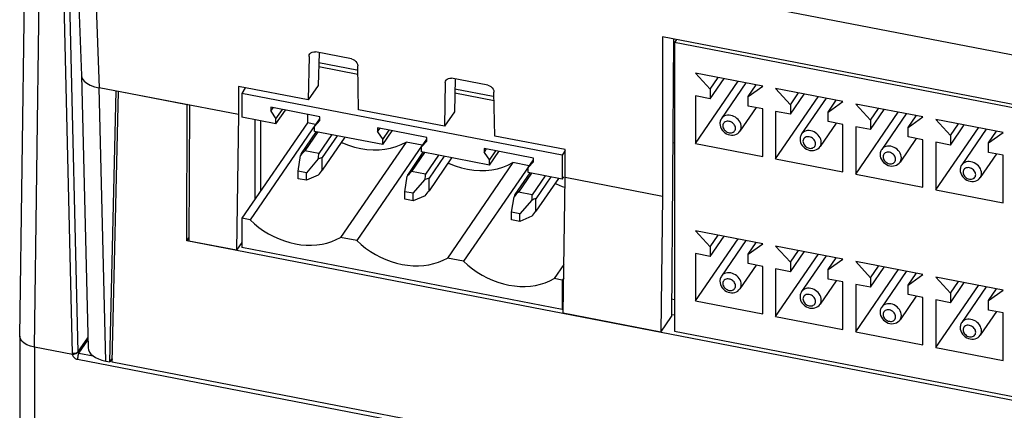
# Model space of a CAD drawing. Header units: millimetres. Extents: x -728 to -141, y -62 to 525.
# Tile 125 of 186: x -273 to -229, y 443 to 460. Entities that reach past the tile are written whole.
import ezdxf

# ---------------------------------------------------------------- set-up
doc = ezdxf.new("R2010")
doc.units = ezdxf.units.MM
doc.header["$LTSCALE"] = 23.1
doc.layers.add('R912005502_AM_0', color=7, linetype='CONTINUOUS')

msp = doc.modelspace()

# ---------------------------------------------------------------- linework, layer by layer
at = {"layer": 'R912005502_AM_0', "color": 7}
for p, q in [((-187.828, 450.603), (-269.311, 466.318)), ((-270.518, 462.67), (-270.322, 457.573)), ((-269.728, 462.097), (-269.534, 457.033)), ((-273.088, 445.94), (-272.872, 461.538)), ((-272.43, 445.448), (-272.214, 461.056)), ((-270.858, 460.907), (-270.483, 445.227)), ((-271.115, 460.844), (-270.739, 445.164)), ((-244.347, 459.299), (-244.347, 452.175)), ((-206.205, 451.942), (-244.347, 459.299)), ((-243.864, 459.205), (-243.951, 446.816)), ((-243.728, 459.179), (-243.813, 459.054)), ((-243.813, 459.054), (-243.813, 446.164)), ((-206.705, 451.897), (-243.813, 459.054)), ((-260.153, 458.433), (-260.191, 456.486)), ((-259.945, 458.634), (-259.871, 458.629)), ((-258.255, 458.317), (-259.871, 458.629)), ((-259.705, 458.597), (-259.743, 457.137)), ((-257.966, 457.621), (-259.722, 457.96)), ((-258.012, 457.811), (-259.717, 458.14)), ((-257.935, 456.051), (-257.973, 458.013)), ((-270.322, 457.577), (-270.031, 445.418)), ((-253.856, 457.459), (-253.782, 457.455)), ((-252.166, 457.143), (-253.782, 457.455)), ((-253.616, 457.423), (-253.654, 455.962)), ((-242.874, 457.686), (-242.216, 456.965)), ((-239.867, 457.106), (-242.874, 457.686)), ((-242.216, 456.965), (-241.856, 457.489)), ((-242.216, 456.541), (-241.599, 457.44)), ((-263.31, 455.832), (-269.534, 457.033)), ((-269.24, 444.828), (-269.532, 457.032)), ((-263.31, 457.087), (-263.31, 455.832)), ((-260.191, 456.486), (-263.31, 457.087)), ((-263.008, 457.029), (-263.152, 456.78)), ((-259.743, 457.137), (-260.191, 456.486)), ((-254.064, 457.259), (-254.101, 455.311)), ((-251.923, 456.636), (-253.628, 456.965)), ((-242.874, 454.548), (-240.971, 457.319)), ((-242.216, 456.965), (-242.216, 456.541)), ((-240.62, 457.251), (-241.714, 455.658)), ((-240.524, 456.639), (-240.164, 457.163)), ((-240.524, 456.639), (-239.867, 457.106)), ((-239.293, 456.995), (-238.636, 456.275)), ((-236.286, 456.415), (-239.293, 456.995)), ((-269.06, 444.793), (-268.778, 456.887)), ((-268.956, 444.773), (-268.674, 456.867)), ((-265.594, 456.273), (-268.674, 456.867)), ((-263.152, 456.78), (-263.152, 455.711)), ((-248.831, 454.018), (-263.152, 456.78)), ((-251.876, 456.447), (-253.633, 456.786)), ((-251.846, 454.876), (-251.884, 456.839)), ((-242.874, 456.668), (-242.874, 454.548)), ((-242.216, 456.541), (-242.874, 456.668)), ((-240.524, 456.215), (-240.524, 456.639)), ((-239.293, 453.857), (-237.39, 456.628)), ((-238.636, 456.275), (-238.276, 456.799)), ((-238.636, 455.851), (-238.018, 456.749)), ((-237.04, 456.56), (-238.134, 454.968)), ((-236.944, 455.948), (-236.584, 456.473)), ((-265.62, 450.19), (-265.594, 456.273)), ((-265.594, 456.273), (-265.572, 456.304)), ((-265.5, 456.255), (-265.526, 450.185)), ((-261.865, 456.158), (-261.865, 455.989)), ((-259.666, 455.734), (-261.865, 456.158)), ((-261.865, 455.989), (-261.762, 456.139)), ((-261.63, 455.641), (-261.343, 456.058)), ((-261.63, 455.418), (-261.208, 456.032)), ((-254.101, 455.311), (-257.935, 456.051)), ((-240.166, 456.146), (-240.89, 455.092)), ((-239.867, 456.088), (-240.524, 456.215)), ((-239.867, 453.968), (-239.867, 456.088)), ((-238.636, 456.275), (-238.636, 455.851)), ((-236.944, 455.948), (-236.286, 456.415)), ((-235.713, 456.305), (-235.055, 455.584)), ((-232.706, 455.725), (-235.713, 456.305)), ((-235.055, 455.584), (-234.695, 456.108)), ((-235.055, 455.16), (-234.438, 456.059)), ((-263.31, 455.832), (-263.394, 449.774)), ((-261.63, 455.418), (-263.152, 455.711)), ((-262.575, 455.6), (-262.575, 452.04)), ((-261.865, 455.989), (-261.63, 455.641)), ((-261.63, 455.418), (-261.63, 455.641)), ((-260.228, 455.843), (-260.228, 455.457)), ((-259.901, 455.307), (-259.666, 455.649)), ((-259.666, 455.565), (-259.666, 455.734)), ((-253.654, 455.962), (-254.101, 455.311)), ((-239.293, 455.977), (-239.293, 453.857)), ((-238.636, 455.851), (-239.293, 455.977)), ((-236.944, 455.524), (-236.944, 455.948)), ((-235.713, 453.167), (-233.81, 455.938)), ((-235.055, 455.584), (-235.055, 455.16)), ((-233.459, 455.87), (-234.553, 454.277)), ((-233.364, 455.258), (-233.004, 455.782)), ((-233.364, 455.258), (-232.706, 455.725)), ((-232.133, 455.614), (-231.475, 454.894)), ((-229.126, 455.034), (-232.133, 455.614)), ((-260.228, 455.457), (-263.152, 451.2)), ((-259.865, 455.387), (-262.79, 451.13)), ((-262.304, 452.435), (-262.304, 455.548)), ((-259.865, 455.387), (-260.228, 455.457)), ((-259.901, 455.307), (-259.666, 455.565)), ((-259.901, 455.084), (-259.901, 455.307)), ((-259.865, 455.387), (-259.853, 455.376)), ((-257.091, 455.238), (-257.091, 455.068)), ((-254.892, 454.814), (-257.091, 455.238)), ((-257.091, 455.068), (-256.988, 455.218)), ((-236.586, 455.455), (-237.309, 454.402)), ((-236.286, 455.397), (-236.944, 455.524)), ((-236.286, 453.277), (-236.286, 455.397)), ((-235.713, 455.287), (-235.713, 453.167)), ((-235.055, 455.16), (-235.713, 455.287)), ((-233.364, 454.834), (-233.364, 455.258)), ((-232.133, 452.476), (-230.23, 455.247)), ((-231.475, 454.894), (-231.115, 455.418)), ((-231.475, 454.47), (-230.858, 455.368)), ((-229.879, 455.179), (-230.973, 453.587)), ((-259.832, 455.071), (-260.5, 454.098)), ((-259.76, 455.057), (-260.342, 454.211)), ((-256.856, 454.497), (-259.901, 455.084)), ((-259.137, 454.937), (-259.718, 454.09)), ((-258.892, 454.89), (-259.56, 453.917)), ((-258.551, 454.824), (-259.56, 453.355)), ((-257.091, 455.068), (-256.856, 454.72)), ((-256.856, 454.72), (-256.57, 455.137)), ((-256.856, 454.497), (-256.435, 455.111)), ((-256.856, 454.497), (-256.856, 454.72)), ((-255.127, 454.386), (-254.892, 454.729)), ((-254.892, 454.644), (-254.892, 454.814)), ((-248.707, 454.271), (-251.846, 454.876)), ((-233.005, 454.765), (-233.729, 453.711)), ((-232.706, 454.707), (-233.364, 454.834)), ((-232.706, 452.587), (-232.706, 454.707)), ((-231.475, 454.894), (-231.475, 454.47)), ((-229.784, 454.567), (-229.424, 455.092)), ((-229.784, 454.567), (-229.126, 455.034)), ((-255.817, 454.606), (-258.741, 450.349)), ((-255.092, 454.466), (-258.016, 450.209)), ((-255.092, 454.466), (-255.817, 454.606)), ((-255.127, 454.386), (-254.892, 454.644)), ((-255.127, 454.163), (-255.127, 454.386)), ((-255.092, 454.466), (-255.08, 454.456)), ((-252.318, 454.317), (-252.318, 454.147)), ((-250.119, 453.893), (-252.318, 454.317)), ((-252.318, 454.147), (-252.215, 454.297)), ((-248.707, 453.016), (-248.707, 454.271)), ((-243.897, 454.582), (-243.813, 454.566)), ((-242.874, 454.548), (-239.867, 453.968)), ((-232.133, 454.596), (-232.133, 452.476)), ((-231.475, 454.47), (-232.133, 454.596)), ((-229.784, 454.143), (-229.784, 454.567)), ((-260.646, 453.31), (-260.537, 454.006)), ((-259.718, 454.09), (-260.342, 454.211)), ((-259.739, 453.852), (-260.27, 453.237)), ((-259.56, 453.355), (-259.56, 453.917)), ((-255.058, 454.15), (-255.726, 453.178)), ((-254.987, 454.136), (-255.568, 453.29)), ((-252.083, 453.576), (-255.127, 454.163)), ((-254.363, 454.016), (-254.945, 453.17)), ((-254.119, 453.969), (-254.787, 452.996)), ((-253.777, 453.903), (-254.787, 452.434)), ((-252.318, 454.147), (-252.083, 453.799)), ((-252.083, 453.799), (-251.796, 454.216)), ((-252.083, 453.576), (-251.661, 454.19)), ((-250.119, 453.723), (-250.119, 453.893)), ((-248.707, 454.232), (-248.831, 454.018)), ((-248.831, 454.018), (-248.831, 452.949)), ((-239.293, 453.857), (-236.286, 453.277)), ((-229.425, 454.074), (-230.149, 453.02)), ((-229.126, 454.016), (-229.784, 454.143)), ((-229.126, 451.896), (-229.126, 454.016)), ((-251.043, 453.686), (-253.968, 449.428)), ((-250.318, 453.546), (-253.242, 449.288)), ((-252.083, 453.576), (-252.083, 453.799)), ((-250.318, 453.546), (-251.043, 453.686)), ((-250.354, 453.466), (-250.119, 453.808)), ((-250.354, 453.466), (-250.119, 453.723)), ((-250.354, 453.243), (-250.354, 453.466)), ((-250.318, 453.546), (-250.306, 453.535)), ((-260.646, 452.971), (-260.646, 453.31)), ((-260.27, 453.237), (-260.646, 453.31)), ((-260.27, 452.898), (-260.646, 452.971)), ((-260.27, 452.898), (-260.27, 453.237)), ((-259.739, 453.133), (-260.27, 452.898)), ((-255.872, 452.389), (-255.763, 453.085)), ((-254.945, 453.17), (-255.568, 453.29)), ((-254.787, 452.434), (-254.787, 452.996)), ((-250.285, 453.23), (-250.953, 452.257)), ((-250.213, 453.216), (-250.794, 452.369)), ((-248.831, 452.949), (-250.354, 453.243)), ((-249.59, 453.095), (-250.171, 452.249)), ((-249.345, 453.048), (-250.013, 452.076)), ((-249.004, 452.982), (-250.013, 451.513)), ((-248.831, 452.949), (-248.761, 453.052)), ((-248.791, 446.958), (-248.707, 453.016)), ((-244.347, 452.175), (-248.707, 453.016)), ((-235.713, 453.167), (-232.706, 452.587)), ((-255.496, 452.317), (-254.966, 452.932)), ((-255.872, 452.05), (-255.872, 452.389)), ((-255.496, 452.317), (-255.872, 452.389)), ((-255.496, 451.977), (-255.496, 452.317)), ((-254.966, 452.212), (-255.496, 451.977)), ((-251.098, 451.469), (-250.989, 452.165)), ((-250.171, 452.249), (-250.794, 452.369)), ((-250.013, 451.513), (-250.013, 452.076)), ((-244.347, 452.175), (-244.431, 446.117)), ((-232.133, 452.476), (-229.126, 451.896)), ((-255.496, 451.977), (-255.872, 452.05)), ((-250.192, 452.011), (-250.722, 451.396)), ((-263.152, 451.2), (-263.152, 449.894)), ((-262.79, 451.13), (-263.152, 451.2)), ((-251.098, 451.129), (-251.098, 451.469)), ((-250.722, 451.396), (-251.098, 451.469)), ((-250.722, 451.057), (-250.722, 451.396)), ((-250.192, 451.291), (-250.722, 451.057)), ((-250.722, 451.057), (-251.098, 451.129)), ((-265.62, 450.19), (-265.525, 450.328)), ((-258.016, 450.209), (-258.741, 450.349)), ((-242.874, 450.647), (-242.216, 449.926)), ((-239.867, 450.067), (-242.874, 450.647)), ((-242.216, 449.926), (-241.856, 450.45)), ((-242.216, 449.502), (-241.599, 450.401)), ((-191.687, 435.931), (-265.62, 450.19)), ((-263.394, 449.774), (-265.526, 450.185)), ((-263.152, 450.126), (-263.394, 449.774)), ((-248.831, 447.132), (-263.152, 449.894)), ((-242.874, 447.509), (-240.971, 450.28)), ((-242.216, 449.926), (-242.216, 449.502)), ((-240.62, 450.212), (-241.714, 448.619)), ((-240.524, 449.6), (-240.164, 450.124)), ((-240.524, 449.6), (-239.867, 450.067)), ((-239.293, 449.956), (-238.636, 449.236)), ((-236.286, 449.376), (-239.293, 449.956)), ((-253.242, 449.288), (-253.968, 449.428)), ((-242.874, 449.629), (-242.874, 447.509)), ((-242.216, 449.502), (-242.874, 449.629)), ((-240.524, 449.176), (-240.524, 449.6)), ((-239.293, 446.818), (-237.39, 449.589)), ((-238.636, 449.236), (-238.276, 449.76)), ((-238.636, 448.812), (-238.018, 449.71)), ((-237.04, 449.522), (-238.134, 447.929)), ((-236.944, 448.91), (-236.584, 449.434)), ((-248.761, 449.138), (-249.194, 448.507)), ((-240.166, 449.107), (-240.89, 448.053)), ((-239.867, 449.049), (-240.524, 449.176)), ((-239.867, 446.929), (-239.867, 449.049)), ((-238.636, 449.236), (-238.636, 448.812)), ((-236.944, 448.91), (-236.286, 449.376)), ((-235.713, 449.266), (-235.055, 448.545)), ((-232.706, 448.686), (-235.713, 449.266)), ((-235.055, 448.545), (-234.695, 449.069)), ((-235.055, 448.121), (-234.438, 449.02)), ((-239.293, 448.939), (-239.293, 446.818)), ((-238.636, 448.812), (-239.293, 448.939)), ((-236.944, 448.486), (-236.944, 448.91)), ((-235.713, 446.128), (-233.81, 448.899)), ((-235.055, 448.545), (-235.055, 448.121)), ((-233.459, 448.831), (-234.553, 447.238)), ((-233.364, 448.219), (-233.004, 448.743)), ((-233.364, 448.219), (-232.706, 448.686)), ((-232.133, 448.575), (-231.475, 447.855)), ((-229.126, 447.995), (-232.133, 448.575)), ((-248.831, 448.438), (-249.194, 448.507)), ((-248.769, 448.528), (-248.831, 448.438)), ((-248.831, 448.438), (-248.831, 447.132)), ((-236.586, 448.416), (-237.309, 447.363)), ((-236.286, 448.359), (-236.944, 448.486)), ((-236.286, 446.239), (-236.286, 448.359)), ((-235.713, 448.248), (-235.713, 446.128)), ((-235.055, 448.121), (-235.713, 448.248)), ((-233.364, 447.795), (-233.364, 448.219)), ((-232.133, 445.437), (-230.23, 448.208)), ((-231.475, 447.855), (-231.115, 448.379)), ((-231.475, 447.431), (-230.858, 448.329)), ((-229.879, 448.141), (-230.973, 446.548)), ((-233.005, 447.726), (-233.729, 446.672)), ((-232.706, 447.668), (-233.364, 447.795)), ((-232.706, 445.548), (-232.706, 447.668)), ((-231.475, 447.855), (-231.475, 447.431)), ((-229.784, 447.529), (-229.424, 448.053)), ((-229.784, 447.529), (-229.126, 447.995)), ((-243.945, 447.599), (-243.813, 447.574)), ((-242.874, 447.509), (-239.867, 446.929)), ((-232.133, 447.558), (-232.133, 445.437)), ((-231.475, 447.431), (-232.133, 447.558)), ((-229.784, 447.104), (-229.784, 447.529)), ((-244.431, 446.117), (-248.791, 446.958)), ((-244.431, 446.117), (-243.951, 446.816)), ((-243.933, 446.907), (-243.813, 446.884)), ((-239.293, 446.818), (-236.286, 446.239)), ((-229.425, 447.035), (-230.149, 445.982)), ((-229.126, 446.978), (-229.784, 447.104)), ((-229.126, 444.857), (-229.126, 446.978)), ((-273.088, 445.936), (-273.088, 445.94)), ((-273.088, 445.936), (-273.088, 440.428)), ((-243.813, 446.164), (-206.705, 439.007)), ((-235.713, 446.128), (-232.706, 445.548)), ((-270.483, 445.227), (-270.042, 445.869)), ((-270.437, 445.176), (-270.039, 445.755)), ((-272.43, 445.448), (-272.43, 439.93)), ((-270.734, 445.121), (-272.43, 445.448)), ((-270.437, 445.176), (-269.802, 445.054)), ((-232.133, 445.437), (-229.126, 444.857)), ((-270.505, 444.907), (-186.963, 428.794)), ((-269.24, 444.828), (-269.06, 444.793)), ((-268.952, 444.95), (-269.06, 444.793)), ((-268.989, 444.897), (-268.934, 444.886)), ((-188.518, 429.259), (-268.956, 444.773))]:
    msp.add_line(p, q, dxfattribs=at)
for points in [[(-260.153, 458.433), (-260.141, 458.498), (-260.118, 458.544)], [(-260.118, 458.544), (-260.113, 458.551), (-260.068, 458.594), (-260.01, 458.623), (-259.945, 458.634)], [(-258.255, 458.317), (-258.181, 458.294), (-258.115, 458.257), (-258.058, 458.206), (-258.012, 458.146), (-257.985, 458.082), (-257.973, 458.013)], [(-270.322, 457.573), (-270.321, 457.558), (-270.288, 457.441), (-270.21, 457.331), (-270.09, 457.231), (-269.933, 457.146), (-269.746, 457.079), (-269.534, 457.033)], [(-254.064, 457.259), (-254.052, 457.324), (-254.029, 457.37)], [(-254.029, 457.37), (-254.024, 457.377), (-253.979, 457.419), (-253.921, 457.448), (-253.856, 457.459)], [(-252.166, 457.143), (-252.091, 457.119), (-252.026, 457.083), (-251.968, 457.032), (-251.923, 456.971), (-251.896, 456.908), (-251.884, 456.839)], [(-241.714, 455.658), (-241.735, 455.625), (-241.752, 455.589), (-241.766, 455.551), (-241.776, 455.512), (-241.782, 455.471), (-241.784, 455.429)], [(-240.832, 455.284), (-240.838, 455.352), (-240.855, 455.42), (-240.883, 455.487), (-240.922, 455.551), (-240.97, 455.611), (-241.026, 455.665), (-241.088, 455.712), (-241.157, 455.75), (-241.228, 455.78), (-241.302, 455.799), (-241.375, 455.808), (-241.447, 455.806), (-241.515, 455.794), (-241.578, 455.771), (-241.634, 455.739), (-241.682, 455.698), (-241.714, 455.658)], [(-241.784, 455.429), (-241.777, 455.355), (-241.758, 455.281), (-241.726, 455.208), (-241.682, 455.139), (-241.627, 455.077), (-241.564, 455.023), (-241.494, 454.979), (-241.419, 454.946), (-241.342, 454.925), (-241.264, 454.915), (-241.187, 454.918), (-241.115, 454.933), (-241.047, 454.958), (-240.986, 454.994), (-240.933, 455.039), (-240.89, 455.092)], [(-241.088, 455.221), (-241.092, 455.266), (-241.105, 455.31), (-241.126, 455.355), (-241.154, 455.397), (-241.189, 455.435), (-241.229, 455.468), (-241.273, 455.496), (-241.321, 455.517), (-241.37, 455.53), (-241.419, 455.536), (-241.467, 455.533), (-241.512, 455.523), (-241.552, 455.505), (-241.587, 455.48), (-241.615, 455.449), (-241.636, 455.413), (-241.648, 455.373), (-241.652, 455.33)], [(-241.652, 455.33), (-241.648, 455.285), (-241.636, 455.241), (-241.615, 455.196), (-241.587, 455.154), (-241.552, 455.116), (-241.512, 455.083), (-241.467, 455.055), (-241.419, 455.034), (-241.37, 455.021), (-241.321, 455.016), (-241.273, 455.018), (-241.229, 455.028), (-241.189, 455.046), (-241.154, 455.071), (-241.126, 455.102), (-241.105, 455.138), (-241.092, 455.178), (-241.088, 455.221)], [(-240.89, 455.092), (-240.883, 455.102), (-240.855, 455.158), (-240.838, 455.219), (-240.832, 455.284)], [(-238.134, 454.968), (-238.154, 454.934), (-238.172, 454.898), (-238.185, 454.861), (-238.195, 454.821), (-238.201, 454.781), (-238.203, 454.739)], [(-238.203, 454.739), (-238.197, 454.665), (-238.178, 454.591), (-238.146, 454.517), (-238.102, 454.448), (-238.047, 454.386), (-237.984, 454.332), (-237.914, 454.289), (-237.839, 454.256), (-237.761, 454.234), (-237.683, 454.225), (-237.607, 454.228), (-237.534, 454.242), (-237.467, 454.268), (-237.406, 454.303), (-237.353, 454.349), (-237.309, 454.402)], [(-237.252, 454.594), (-237.257, 454.661), (-237.275, 454.729), (-237.303, 454.796), (-237.341, 454.861), (-237.389, 454.92), (-237.445, 454.974), (-237.508, 455.021), (-237.576, 455.06), (-237.648, 455.089), (-237.722, 455.109), (-237.795, 455.118), (-237.867, 455.116), (-237.935, 455.104), (-237.998, 455.081), (-238.054, 455.049), (-238.102, 455.007), (-238.134, 454.968)], [(-237.508, 454.531), (-237.512, 454.576), (-237.525, 454.62), (-237.545, 454.664), (-237.573, 454.706), (-237.608, 454.744), (-237.649, 454.778), (-237.693, 454.805), (-237.741, 454.826), (-237.79, 454.839), (-237.839, 454.845), (-237.887, 454.843), (-237.931, 454.832), (-237.972, 454.814), (-238.006, 454.79), (-238.034, 454.758), (-238.055, 454.722), (-238.068, 454.683), (-238.072, 454.639)], [(-258.706, 454.598), (-258.658, 454.575), (-258.39, 454.468), (-258.117, 454.383), (-257.841, 454.318), (-257.566, 454.276), (-257.293, 454.257), (-257.024, 454.26), (-256.762, 454.285), (-256.508, 454.333), (-256.264, 454.403), (-256.035, 454.494), (-255.817, 454.606)], [(-238.072, 454.639), (-238.068, 454.594), (-238.055, 454.55), (-238.034, 454.506), (-238.006, 454.464), (-237.972, 454.426), (-237.931, 454.392), (-237.887, 454.365), (-237.839, 454.344), (-237.79, 454.331), (-237.741, 454.325), (-237.693, 454.327), (-237.649, 454.338), (-237.608, 454.356), (-237.573, 454.38), (-237.545, 454.412), (-237.525, 454.448), (-237.512, 454.487), (-237.508, 454.531)], [(-237.309, 454.402), (-237.303, 454.411), (-237.275, 454.467), (-237.257, 454.529), (-237.252, 454.594)], [(-234.553, 454.277), (-234.574, 454.244), (-234.591, 454.208), (-234.605, 454.17), (-234.615, 454.131), (-234.621, 454.09), (-234.623, 454.048)], [(-233.671, 453.903), (-233.677, 453.971), (-233.694, 454.039), (-233.723, 454.106), (-233.761, 454.17), (-233.809, 454.23), (-233.865, 454.284), (-233.928, 454.331), (-233.996, 454.369), (-234.068, 454.399), (-234.141, 454.418), (-234.215, 454.427), (-234.286, 454.425), (-234.355, 454.413), (-234.417, 454.39), (-234.474, 454.358), (-234.521, 454.317), (-234.553, 454.277)], [(-234.623, 454.048), (-234.617, 453.974), (-234.598, 453.9), (-234.566, 453.827), (-234.521, 453.758), (-234.467, 453.695), (-234.403, 453.642), (-234.333, 453.598), (-234.259, 453.565), (-234.181, 453.544), (-234.103, 453.534), (-234.027, 453.537), (-233.954, 453.552), (-233.887, 453.577), (-233.826, 453.613), (-233.773, 453.658), (-233.729, 453.711)], [(-233.928, 453.84), (-233.932, 453.885), (-233.944, 453.929), (-233.965, 453.974), (-233.993, 454.016), (-234.028, 454.054), (-234.068, 454.087), (-234.113, 454.115), (-234.161, 454.136), (-234.21, 454.149), (-234.259, 454.154), (-234.306, 454.152), (-234.351, 454.142), (-234.391, 454.124), (-234.426, 454.099), (-234.454, 454.068), (-234.475, 454.032), (-234.487, 453.992), (-234.492, 453.949)], [(-234.492, 453.949), (-234.487, 453.904), (-234.475, 453.86), (-234.454, 453.815), (-234.426, 453.773), (-234.391, 453.735), (-234.351, 453.702), (-234.306, 453.674), (-234.259, 453.653), (-234.21, 453.64), (-234.161, 453.634), (-234.113, 453.637), (-234.068, 453.647), (-234.028, 453.665), (-233.993, 453.69), (-233.965, 453.721), (-233.944, 453.757), (-233.932, 453.797), (-233.928, 453.84)], [(-233.729, 453.711), (-233.723, 453.721), (-233.694, 453.777), (-233.677, 453.838), (-233.671, 453.903)], [(-253.933, 453.677), (-253.885, 453.654), (-253.616, 453.548), (-253.343, 453.462), (-253.068, 453.398), (-252.792, 453.356), (-252.519, 453.336), (-252.25, 453.339), (-251.988, 453.365), (-251.734, 453.412), (-251.491, 453.482), (-251.261, 453.573), (-251.043, 453.686)], [(-230.973, 453.587), (-230.994, 453.553), (-231.011, 453.517), (-231.025, 453.479), (-231.035, 453.44), (-231.041, 453.4), (-231.043, 453.358)], [(-230.091, 453.213), (-230.097, 453.28), (-230.114, 453.348), (-230.142, 453.415), (-230.181, 453.479), (-230.229, 453.539), (-230.285, 453.593), (-230.348, 453.64), (-230.416, 453.679), (-230.488, 453.708), (-230.561, 453.728), (-230.635, 453.737), (-230.706, 453.735), (-230.774, 453.723), (-230.837, 453.7), (-230.893, 453.667), (-230.941, 453.626), (-230.973, 453.587)], [(-230.348, 453.15), (-230.352, 453.194), (-230.364, 453.239), (-230.385, 453.283), (-230.413, 453.325), (-230.448, 453.363), (-230.488, 453.397), (-230.533, 453.424), (-230.58, 453.445), (-230.629, 453.458), (-230.679, 453.464), (-230.726, 453.462), (-230.771, 453.451), (-230.811, 453.433), (-230.846, 453.409), (-230.874, 453.377), (-230.895, 453.341), (-230.907, 453.302), (-230.911, 453.258)], [(-231.043, 453.358), (-231.037, 453.284), (-231.018, 453.21), (-230.985, 453.136), (-230.941, 453.067), (-230.887, 453.005), (-230.823, 452.951), (-230.753, 452.907), (-230.678, 452.875), (-230.601, 452.853), (-230.523, 452.844), (-230.447, 452.847), (-230.374, 452.861), (-230.306, 452.887), (-230.246, 452.922), (-230.193, 452.967), (-230.149, 453.02)], [(-230.911, 453.258), (-230.907, 453.213), (-230.895, 453.169), (-230.874, 453.125), (-230.846, 453.083), (-230.811, 453.045), (-230.771, 453.011), (-230.726, 452.984), (-230.679, 452.963), (-230.629, 452.95), (-230.58, 452.944), (-230.533, 452.946), (-230.488, 452.957), (-230.448, 452.974), (-230.413, 452.999), (-230.385, 453.031), (-230.364, 453.067), (-230.352, 453.106), (-230.348, 453.15)], [(-230.149, 453.02), (-230.142, 453.03), (-230.114, 453.086), (-230.097, 453.148), (-230.091, 453.213)], [(-249.159, 452.757), (-249.111, 452.734), (-248.842, 452.627), (-248.713, 452.586)], [(-262.79, 451.13), (-262.597, 450.955), (-262.395, 450.792)], [(-262.395, 450.792), (-262.181, 450.643), (-261.959, 450.507), (-261.729, 450.385), (-261.494, 450.28), (-261.254, 450.19), (-261.01, 450.117), (-260.765, 450.061), (-260.521, 450.022), (-260.277, 450.002), (-260.037, 449.999), (-259.802, 450.014), (-259.572, 450.046), (-259.35, 450.097), (-259.136, 450.164), (-258.934, 450.248), (-258.741, 450.349)], [(-258.016, 450.209), (-257.824, 450.034), (-257.621, 449.872), (-257.408, 449.722), (-257.185, 449.586), (-256.956, 449.465), (-256.72, 449.359), (-256.48, 449.269), (-256.237, 449.196), (-255.992, 449.14), (-255.747, 449.102), (-255.504, 449.081), (-255.264, 449.078), (-255.028, 449.093), (-254.798, 449.126), (-254.576, 449.176), (-254.363, 449.243), (-254.16, 449.327), (-253.968, 449.428)], [(-253.242, 449.288), (-253.05, 449.113), (-252.847, 448.951), (-252.634, 448.801), (-252.412, 448.665), (-252.182, 448.544), (-251.946, 448.438), (-251.706, 448.349), (-251.463, 448.275), (-251.218, 448.219), (-250.973, 448.181), (-250.73, 448.16), (-250.49, 448.157), (-250.254, 448.172), (-250.025, 448.205), (-249.802, 448.255), (-249.589, 448.323), (-249.386, 448.407), (-249.194, 448.507)], [(-241.714, 448.619), (-241.735, 448.586), (-241.752, 448.55), (-241.766, 448.512), (-241.776, 448.473), (-241.782, 448.432), (-241.784, 448.391)], [(-240.832, 448.246), (-240.838, 448.313), (-240.855, 448.381), (-240.883, 448.448), (-240.922, 448.512), (-240.97, 448.572), (-241.026, 448.626), (-241.088, 448.673), (-241.157, 448.712), (-241.228, 448.741), (-241.302, 448.76), (-241.375, 448.769), (-241.447, 448.768), (-241.515, 448.755), (-241.578, 448.733), (-241.634, 448.7), (-241.682, 448.659), (-241.714, 448.619)], [(-241.784, 448.391), (-241.777, 448.317), (-241.758, 448.242), (-241.726, 448.169), (-241.682, 448.1), (-241.627, 448.038), (-241.564, 447.984), (-241.494, 447.94), (-241.419, 447.907), (-241.342, 447.886), (-241.264, 447.877), (-241.187, 447.879), (-241.115, 447.894), (-241.047, 447.919), (-240.986, 447.955), (-240.933, 448), (-240.89, 448.053)], [(-241.088, 448.182), (-241.092, 448.227), (-241.105, 448.271), (-241.126, 448.316), (-241.154, 448.358), (-241.189, 448.396), (-241.229, 448.429), (-241.273, 448.457), (-241.321, 448.478), (-241.37, 448.491), (-241.419, 448.497), (-241.467, 448.494), (-241.512, 448.484), (-241.552, 448.466), (-241.587, 448.441), (-241.615, 448.41), (-241.636, 448.374), (-241.648, 448.334), (-241.652, 448.291)], [(-241.652, 448.291), (-241.648, 448.246), (-241.636, 448.202), (-241.615, 448.158), (-241.587, 448.115), (-241.552, 448.077), (-241.512, 448.044), (-241.467, 448.016), (-241.419, 447.996), (-241.37, 447.982), (-241.321, 447.977), (-241.273, 447.979), (-241.229, 447.989), (-241.189, 448.007), (-241.154, 448.032), (-241.126, 448.063), (-241.105, 448.1), (-241.092, 448.139), (-241.088, 448.182)], [(-240.89, 448.053), (-240.883, 448.063), (-240.855, 448.119), (-240.838, 448.18), (-240.832, 448.246)], [(-238.134, 447.929), (-238.154, 447.895), (-238.172, 447.859), (-238.185, 447.822), (-238.195, 447.782), (-238.201, 447.742), (-238.203, 447.7)], [(-238.203, 447.7), (-238.197, 447.626), (-238.178, 447.552), (-238.146, 447.478), (-238.102, 447.409), (-238.047, 447.347), (-237.984, 447.293), (-237.914, 447.25), (-237.839, 447.217), (-237.761, 447.195), (-237.683, 447.186), (-237.607, 447.189), (-237.534, 447.203), (-237.467, 447.229), (-237.406, 447.265), (-237.353, 447.31), (-237.309, 447.363)], [(-237.252, 447.555), (-237.257, 447.623), (-237.275, 447.691), (-237.303, 447.758), (-237.341, 447.822), (-237.389, 447.882), (-237.445, 447.936), (-237.508, 447.982), (-237.576, 448.021), (-237.648, 448.05), (-237.722, 448.07), (-237.795, 448.079), (-237.867, 448.077), (-237.935, 448.065), (-237.998, 448.042), (-238.054, 448.01), (-238.102, 447.968), (-238.134, 447.929)], [(-237.508, 447.492), (-237.512, 447.537), (-237.525, 447.581), (-237.545, 447.625), (-237.573, 447.667), (-237.608, 447.706), (-237.649, 447.739), (-237.693, 447.766), (-237.741, 447.787), (-237.79, 447.8), (-237.839, 447.806), (-237.887, 447.804), (-237.931, 447.794), (-237.972, 447.776), (-238.006, 447.751), (-238.034, 447.72), (-238.055, 447.683), (-238.068, 447.644), (-238.072, 447.601)], [(-238.072, 447.601), (-238.068, 447.556), (-238.055, 447.511), (-238.034, 447.467), (-238.006, 447.425), (-237.972, 447.387), (-237.931, 447.353), (-237.887, 447.326), (-237.839, 447.305), (-237.79, 447.292), (-237.741, 447.286), (-237.693, 447.289), (-237.649, 447.299), (-237.608, 447.317), (-237.573, 447.341), (-237.545, 447.373), (-237.525, 447.409), (-237.512, 447.449), (-237.508, 447.492)], [(-237.309, 447.363), (-237.303, 447.373), (-237.275, 447.429), (-237.257, 447.49), (-237.252, 447.555)], [(-234.553, 447.238), (-234.574, 447.205), (-234.591, 447.169), (-234.605, 447.131), (-234.615, 447.092), (-234.621, 447.051), (-234.623, 447.01)], [(-233.671, 446.865), (-233.677, 446.932), (-233.694, 447), (-233.723, 447.067), (-233.761, 447.131), (-233.809, 447.191), (-233.865, 447.245), (-233.928, 447.292), (-233.996, 447.331), (-234.068, 447.36), (-234.141, 447.379), (-234.215, 447.388), (-234.286, 447.387), (-234.355, 447.374), (-234.417, 447.352), (-234.474, 447.319), (-234.521, 447.278), (-234.553, 447.238)], [(-234.623, 447.01), (-234.617, 446.936), (-234.598, 446.861), (-234.566, 446.788), (-234.521, 446.719), (-234.467, 446.657), (-234.403, 446.603), (-234.333, 446.559), (-234.259, 446.526), (-234.181, 446.505), (-234.103, 446.496), (-234.027, 446.498), (-233.954, 446.513), (-233.887, 446.538), (-233.826, 446.574), (-233.773, 446.619), (-233.729, 446.672)], [(-233.928, 446.801), (-233.932, 446.846), (-233.944, 446.89), (-233.965, 446.935), (-233.993, 446.977), (-234.028, 447.015), (-234.068, 447.048), (-234.113, 447.076), (-234.161, 447.097), (-234.21, 447.11), (-234.259, 447.116), (-234.306, 447.113), (-234.351, 447.103), (-234.391, 447.085), (-234.426, 447.06), (-234.454, 447.029), (-234.475, 446.993), (-234.487, 446.953), (-234.492, 446.91)], [(-234.492, 446.91), (-234.487, 446.865), (-234.475, 446.821), (-234.454, 446.777), (-234.426, 446.734), (-234.391, 446.696), (-234.351, 446.663), (-234.306, 446.635), (-234.259, 446.615), (-234.21, 446.601), (-234.161, 446.596), (-234.113, 446.598), (-234.068, 446.608), (-234.028, 446.626), (-233.993, 446.651), (-233.965, 446.682), (-233.944, 446.719), (-233.932, 446.758), (-233.928, 446.801)], [(-233.729, 446.672), (-233.723, 446.682), (-233.694, 446.738), (-233.677, 446.799), (-233.671, 446.865)], [(-230.973, 446.548), (-230.994, 446.514), (-231.011, 446.478), (-231.025, 446.441), (-231.035, 446.401), (-231.041, 446.361), (-231.043, 446.319)], [(-230.091, 446.174), (-230.097, 446.242), (-230.114, 446.31), (-230.142, 446.376), (-230.181, 446.441), (-230.229, 446.5), (-230.285, 446.555), (-230.348, 446.601), (-230.416, 446.64), (-230.488, 446.669), (-230.561, 446.689), (-230.635, 446.698), (-230.706, 446.696), (-230.774, 446.684), (-230.837, 446.661), (-230.893, 446.629), (-230.941, 446.587), (-230.973, 446.548)], [(-230.348, 446.111), (-230.352, 446.156), (-230.364, 446.2), (-230.385, 446.244), (-230.413, 446.286), (-230.448, 446.325), (-230.488, 446.358), (-230.533, 446.385), (-230.58, 446.406), (-230.629, 446.419), (-230.679, 446.425), (-230.726, 446.423), (-230.771, 446.412), (-230.811, 446.395), (-230.846, 446.37), (-230.874, 446.339), (-230.895, 446.302), (-230.907, 446.263), (-230.911, 446.22)], [(-272.43, 445.448), (-272.607, 445.492), (-272.763, 445.554), (-272.894, 445.63), (-272.994, 445.717), (-273.059, 445.813), (-273.087, 445.913), (-273.088, 445.936)], [(-231.043, 446.319), (-231.037, 446.245), (-231.018, 446.171), (-230.985, 446.097), (-230.941, 446.028), (-230.887, 445.966), (-230.823, 445.912), (-230.753, 445.869), (-230.678, 445.836), (-230.601, 445.814), (-230.523, 445.805), (-230.447, 445.808), (-230.374, 445.822), (-230.306, 445.848), (-230.246, 445.884), (-230.193, 445.929), (-230.149, 445.982)], [(-230.911, 446.22), (-230.907, 446.175), (-230.895, 446.13), (-230.874, 446.086), (-230.846, 446.044), (-230.811, 446.006), (-230.771, 445.972), (-230.726, 445.945), (-230.679, 445.924), (-230.629, 445.911), (-230.58, 445.905), (-230.533, 445.908), (-230.488, 445.918), (-230.448, 445.936), (-230.413, 445.96), (-230.385, 445.992), (-230.364, 446.028), (-230.352, 446.068), (-230.348, 446.111)], [(-230.149, 445.982), (-230.142, 445.991), (-230.114, 446.048), (-230.097, 446.109), (-230.091, 446.174)], [(-270.483, 445.227), (-270.507, 445.204), (-270.542, 445.184), (-270.586, 445.17), (-270.636, 445.161), (-270.688, 445.159), (-270.739, 445.164)], [(-270.739, 445.164), (-270.739, 445.153), (-270.738, 445.142), (-270.736, 445.131), (-270.734, 445.121)], [(-270.483, 445.218), (-270.507, 445.193), (-270.541, 445.17), (-270.585, 445.15), (-270.634, 445.134), (-270.685, 445.124), (-270.735, 445.121)], [(-270.735, 445.121), (-270.726, 445.09), (-270.713, 445.061), (-270.697, 445.034), (-270.678, 445.009), (-270.657, 444.986), (-270.632, 444.965), (-270.605, 444.946), (-270.575, 444.93), (-270.541, 444.917), (-270.505, 444.907)], [(-270.437, 445.176), (-270.454, 445.145), (-270.471, 445.104), (-270.485, 445.056), (-270.496, 445.005), (-270.503, 444.954), (-270.505, 444.907)], [(-270.484, 445.226), (-270.482, 445.215), (-270.478, 445.206), (-270.475, 445.201), (-270.471, 445.196), (-270.467, 445.192), (-270.462, 445.188), (-270.456, 445.184), (-270.45, 445.181), (-270.444, 445.178), (-270.437, 445.176)]]:
    msp.add_lwpolyline(points, dxfattribs=at)
for centre, major_axis, ratio, start_param, end_param in [((-260.743, 452.689), (0.899, 1.739), 0.282378, 0.668718, 0.868431), ((-260.743, 452.689), (0.274, 1.446), 0.068416, 0.239084, 0.438797), ((-260.743, 452.689), (0.899, 1.739), 0.282378, -0.702366, -0.502653), ((-260.743, 452.689), (1.396, 1.209), 0.211715, 0.404243, 0.603955), ((-260.743, 452.689), (1.396, 1.209), 0.211715, -0.966841, -0.767128), ((-255.969, 451.768), (0.899, 1.739), 0.282378, 0.668718, 0.868431), ((-255.969, 451.768), (0.274, 1.446), 0.068416, 0.239084, 0.438797), ((-255.969, 451.768), (0.899, 1.739), 0.282378, -0.702366, -0.502653), ((-255.969, 451.768), (1.396, 1.209), 0.211715, 0.404243, 0.603955), ((-255.969, 451.768), (1.396, 1.209), 0.211715, -0.966841, -0.767128), ((-251.195, 450.848), (0.899, 1.739), 0.282378, 0.668718, 0.868431), ((-251.195, 450.848), (0.274, 1.446), 0.068416, 0.239084, 0.438797), ((-251.195, 450.848), (0.899, 1.739), 0.282378, -0.702366, -0.502653), ((-251.195, 450.848), (1.396, 1.209), 0.211715, 0.404243, 0.603955), ((-251.195, 450.848), (1.396, 1.209), 0.211715, -0.966841, -0.767128), ((-268.831, 445.426), (1.2, -0.001), 0.530326, -3.128531, -1.918416)]:
    msp.add_ellipse(centre, major_axis=major_axis, ratio=ratio, start_param=start_param, end_param=end_param, dxfattribs=at)

doc.saveas('drawing.dxf')
